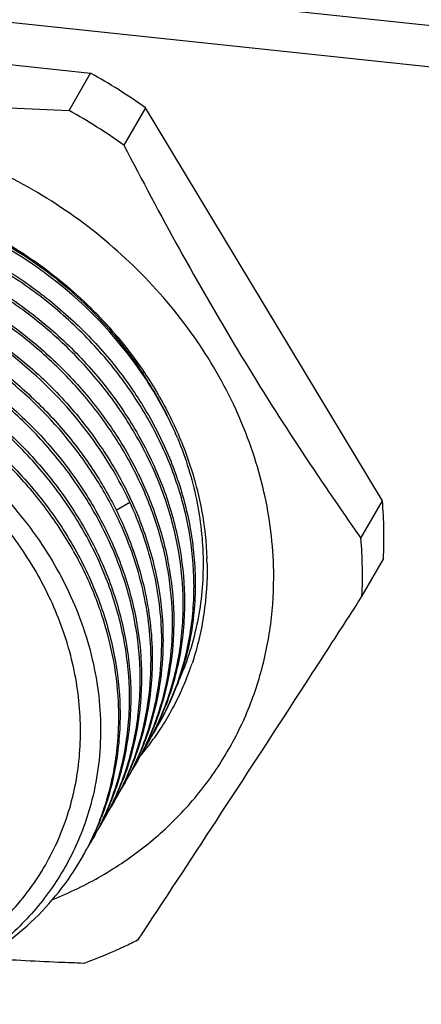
# Model space of a CAD drawing. Header units: millimetres. Extents: x -6552 to -4132, y 482 to 1483.
# Tile 40 of 80: x -5830 to -5816, y 976 to 1011. Entities that reach past the tile are written whole.
import ezdxf

# ---------------------------------------------------------------- set-up
doc = ezdxf.new("R2010")
doc.units = ezdxf.units.MM
doc.header["$LTSCALE"] = 16.335
doc.layers.get('0').update_dxf_attribs({"linetype": 'CONTINUOUS'})

msp = doc.modelspace()

# ---------------------------------------------------------------- linework, layer by layer
at = {"color": 7, "linetype": 'Continuous'}
for p, q in [((-6027.024, 1033.001), (-5689.694, 997.27)), ((-6026.768, 1031.5), (-5689.669, 995.793)), ((-5843.984, 1010.639), (-5827.576, 1008.901)), ((-5828.34, 1007.574), (-5827.576, 1008.901)), ((-5825.63, 1007.671), (-5826.394, 1006.344)), ((-5817.199, 993.709), (-5825.63, 1007.671)), ((-5826.672, 993.382), (-5826.184, 993.665)), ((-5817.964, 992.381), (-5817.199, 993.709)), ((-5817.164, 991.657), (-5817.928, 990.329)), ((-5823.957, 987.971), (-5823.97, 987.935)), ((-5823.957, 987.971), (-5823.969, 987.934)), ((-5819.792, 987.45), (-5820.125, 986.937)), ((-5827.532, 983.091), (-5827.543, 983.043)), ((-5827.528, 983.09), (-5827.54, 983.042))]:
    msp.add_line(p, q, dxfattribs=at)
for centre, radius, start, end in [((-5838.375, 989.662), 22.063, 54.7122, 60.6941), ((-5839.148, 988.321), 22.079, 54.7145, 60.6918), ((-5832.94, 992.406), 15.794, 0.9917, 4.7316), ((-5832.563, 992.41), 15.417, 357.1985, 0.9989), ((-5833.77, 991.075), 15.86, 0.9995, 4.7238), ((-5834.591, 991.275), 11.156, 0.9885, 2.0107), ((-5833.387, 991.084), 15.478, 357.2059, 0.9915), ((-5834.695, 990.682), 10.794, 1.2846, 1.6817), ((-5835.09, 990.017), 10.808, 1.2888, 1.6854), ((-5835.497, 989.351), 10.833, 1.2968, 1.6924), ((-5835.892, 988.687), 10.846, 1.2966, 1.693), ((-5836.247, 988.025), 10.818, 1.2921, 1.6883), ((-5833.6, 991.145), 10.152, 340.3685, 341.5599), ((-5836.646, 987.36), 10.835, 1.2975, 1.693), ((-5834.861, 989.311), 10.194, 350.6087, 351.2916), ((-5833.558, 991.13), 10.107, 336.0613, 340.0126), ((-5833.588, 991.141), 10.139, 340.011, 340.3683), ((-5837.021, 986.697), 10.829, 1.2954, 1.6911), ((-5835.243, 988.647), 10.194, 350.6084, 351.2917), ((-5833.693, 990.533), 9.776, 335.1107, 339.5323), ((-5833.641, 990.607), 9.768, 334.5875, 339.0163), ((-5833.491, 991.1), 10.034, 331.6157, 335.6962), ((-5833.522, 991.114), 10.068, 335.6946, 336.0586), ((-5834.074, 989.869), 9.776, 335.1107, 339.5323), ((-5837.315, 986.04), 10.74, 1.2673, 1.6671), ((-5834.023, 989.943), 9.768, 334.5875, 339.0164), ((-5833.635, 990.507), 9.713, 330.6068, 335.1087), ((-5833.585, 990.581), 9.706, 330.078, 334.5854), ((-5833.481, 991.096), 10.023, 327.1861, 331.6108), ((-5834.456, 989.205), 9.775, 335.1106, 339.5325), ((-5834.405, 989.28), 9.768, 334.5875, 339.0164), ((-5834.017, 989.843), 9.713, 330.6068, 335.1087), ((-5833.976, 989.922), 9.716, 331.9735, 334.5846), ((-5833.51, 991.115), 10.058, 322.8018, 326.6756), ((-5833.617, 990.497), 9.693, 327.9696, 330.0743), ((-5833.605, 990.49), 9.679, 330.0748, 330.6036), ((-5833.494, 991.104), 10.038, 326.6771, 327.1865), ((-5834.838, 988.541), 9.775, 335.1106, 339.5324), ((-5834.787, 988.616), 9.769, 334.5875, 339.0163), ((-5834.4, 989.179), 9.713, 330.6068, 335.1086), ((-5834.358, 989.258), 9.716, 331.9735, 334.5846), ((-5833.987, 989.826), 9.679, 330.0748, 330.6035), ((-5833.55, 991.146), 10.108, 320.0412, 321.8954), ((-5834, 989.834), 9.693, 327.9696, 330.0743), ((-5833.526, 991.127), 10.077, 321.8964, 322.297), ((-5833.523, 991.124), 10.074, 322.297, 322.8022), ((-5835.221, 987.878), 9.776, 335.1107, 339.5324), ((-5835.169, 987.952), 9.769, 334.5876, 339.0163), ((-5834.782, 988.515), 9.713, 330.6068, 335.1086), ((-5834.74, 988.594), 9.716, 331.9735, 334.5847), ((-5834.369, 989.163), 9.679, 330.0748, 330.6036), ((-5834.382, 989.17), 9.693, 327.9696, 330.0743), ((-5835.602, 987.214), 9.775, 335.1106, 339.5325), ((-5835.551, 987.288), 9.768, 334.5875, 339.0164), ((-5835.164, 987.852), 9.713, 330.6068, 335.1087), ((-5834.764, 988.506), 9.693, 327.9696, 330.0743), ((-5835.122, 987.93), 9.716, 331.9735, 334.5847), ((-5834.751, 988.499), 9.679, 330.0748, 330.6036), ((-5835.985, 986.55), 9.775, 335.1106, 339.5324), ((-5835.934, 986.625), 9.769, 334.5876, 339.0163), ((-5835.546, 987.188), 9.713, 330.6068, 335.1087), ((-5835.146, 987.842), 9.693, 327.9696, 330.0743), ((-5835.504, 987.266), 9.716, 331.9735, 334.5847), ((-5835.133, 987.835), 9.679, 330.0748, 330.6036), ((-5836.369, 985.887), 9.778, 335.1195, 339.5131), ((-5836.316, 985.961), 9.768, 334.5876, 339.0163), ((-5835.928, 986.524), 9.713, 330.6068, 335.1087), ((-5835.528, 987.179), 9.693, 327.9696, 330.0743), ((-5835.886, 986.603), 9.716, 331.9735, 334.5847), ((-5835.516, 987.171), 9.679, 330.0748, 330.6036), ((-5835.91, 986.515), 9.693, 327.9696, 330.0743), ((-5836.268, 985.939), 9.716, 331.9735, 334.5847), ((-5836.308, 985.859), 9.711, 332.7463, 335.1157), ((-5835.898, 986.508), 9.679, 330.0748, 330.6036), ((-5836.292, 985.851), 9.693, 330.6012, 332.154), ((-5836.287, 985.849), 9.688, 332.1542, 332.7453), ((-5836.296, 985.854), 9.698, 330.0732, 330.6012)]:
    msp.add_arc(centre, radius, start, end, dxfattribs=at)
for points, knots in [([(-5844.749, 1009.312), (-5843.431, 1009.073), (-5840.76, 1008.631), (-5836.693, 1008.117), (-5832.541, 1007.764), (-5829.746, 1007.625), (-5828.34, 1007.574)], [0, 0, 0, 0, 0.243299, 0.491667, 0.744409, 1, 1, 1, 1]), ([(-5821.067, 991.216), (-5821.084, 992.161), (-5821.325, 994.079), (-5822.265, 996.86), (-5823.75, 999.483), (-5825.72, 1001.85), (-5828.101, 1003.872), (-5830.802, 1005.475), (-5833.722, 1006.597), (-5836.751, 1007.197), (-5839.777, 1007.25), (-5842.682, 1006.752), (-5844.93, 1005.883), (-5846.551, 1004.937), (-5847.663, 1004.115), (-5848.669, 1003.185), (-5849.557, 1002.154), (-5850.319, 1001.033), (-5850.948, 999.833), (-5851.439, 998.566), (-5851.785, 997.244), (-5851.983, 995.88), (-5852.016, 994.957), (-5852.008, 994.494)], [0, 0, 0, 0, 0.060605, 0.123018, 0.187216, 0.252909, 0.319607, 0.386689, 0.45349, 0.519377, 0.583835, 0.64654, 0.707417, 0.737268, 0.766766, 0.795978, 0.824986, 0.853883, 0.882765, 0.911728, 0.940865, 0.970271, 1, 1, 1, 1]), ([(-5826.394, 1006.344), (-5825.752, 1005.102), (-5824.448, 1002.651), (-5822.386, 999.078), (-5820.229, 995.657), (-5818.723, 993.457), (-5817.964, 992.381)], [0, 0, 0, 0, 0.25687, 0.510082, 0.758003, 1, 1, 1, 1]), ([(-5833.751, 1004.291), (-5832.931, 1004.029), (-5831.332, 1003.364), (-5829.497, 1002.219), (-5828.16, 1001.133), (-5826.932, 999.954), (-5826.128, 998.959), (-5825.658, 998.259)], [0, 0, 0, 0, 0.25126, 0.503192, 0.628772, 0.753642, 1, 1, 1, 1]), ([(-5847.721, 1000.052), (-5847.351, 1000.514), (-5846.525, 1001.38), (-5845.074, 1002.459), (-5843.437, 1003.299), (-5841.958, 1003.784), (-5840.724, 1004.04), (-5839.447, 1004.207), (-5837.811, 1004.242), (-5835.839, 1004.01), (-5833.892, 1003.509), (-5832.014, 1002.752), (-5830.247, 1001.757), (-5828.63, 1000.545), (-5827.201, 999.146), (-5825.99, 997.59), (-5825.027, 995.912), (-5824.332, 994.152), (-5824.056, 992.934), (-5823.969, 992.326)], [0, 0, 0, 0, 0.057571, 0.115893, 0.175288, 0.23594, 0.266786, 0.29796, 0.361202, 0.425539, 0.490703, 0.556362, 0.622139, 0.687642, 0.752497, 0.816372, 0.879004, 0.940227, 1, 1, 1, 1]), ([(-5823.905, 990.999), (-5823.923, 991.627), (-5824.072, 992.898), (-5824.608, 994.763), (-5825.448, 996.565), (-5826.568, 998.258), (-5827.942, 999.802), (-5829.536, 1001.159), (-5831.312, 1002.295), (-5833.225, 1003.182), (-5835.231, 1003.799), (-5837.279, 1004.129), (-5838.989, 1004.157), (-5840.329, 1004.029), (-5841.628, 1003.805), (-5843.186, 1003.345), (-5844.635, 1002.645), (-5845.692, 1001.954), (-5846.669, 1001.188), (-5847.321, 1000.521), (-5847.71, 1000.044)], [0, 0, 0, 0, 0.058961, 0.119398, 0.18135, 0.244709, 0.309247, 0.374639, 0.440497, 0.506401, 0.571931, 0.636707, 0.700415, 0.731819, 0.762884, 0.823929, 0.883642, 0.913078, 0.942261, 1, 1, 1, 1]), ([(-5825.731, 998.21), (-5826.673, 999.597), (-5829.089, 1002.068), (-5832.171, 1003.621), (-5833.799, 1004.127)], [0, 0, 0, 0, 0.495832, 1, 1, 1, 1]), ([(-5833.777, 1004.212), (-5832.941, 1003.953), (-5831.31, 1003.291), (-5829.813, 1002.364), (-5829.111, 1001.841)], [0, 0, 0, 0, 0.499746, 1, 1, 1, 1]), ([(-5833.756, 1004.274), (-5832.923, 1004.004), (-5831.297, 1003.319), (-5829.809, 1002.373), (-5829.111, 1001.841)], [0, 0, 0, 0, 0.499702, 1, 1, 1, 1]), ([(-5847.796, 999.754), (-5847.394, 1000.212), (-5846.497, 1001.065), (-5844.939, 1002.101), (-5843.198, 1002.877), (-5841.316, 1003.377), (-5839.34, 1003.59), (-5837.315, 1003.511), (-5835.292, 1003.144), (-5833.317, 1002.498), (-5831.438, 1001.59), (-5829.699, 1000.44), (-5828.142, 999.078), (-5826.803, 997.536), (-5825.716, 995.851), (-5824.905, 994.063), (-5824.391, 992.216), (-5824.255, 990.959), (-5824.24, 990.338)], [0, 0, 0, 0, 0.057828, 0.11655, 0.176451, 0.237688, 0.300282, 0.364118, 0.428971, 0.494522, 0.560391, 0.626167, 0.69144, 0.755836, 0.819043, 0.880846, 0.941151, 1, 1, 1, 1]), ([(-5824.287, 990.335), (-5824.305, 990.953), (-5824.449, 992.203), (-5824.97, 994.039), (-5825.783, 995.815), (-5826.871, 997.488), (-5828.206, 999.019), (-5829.756, 1000.372), (-5831.486, 1001.514), (-5833.355, 1002.418), (-5835.318, 1003.062), (-5837.33, 1003.43), (-5839.344, 1003.513), (-5841.311, 1003.309), (-5843.185, 1002.819), (-5844.922, 1002.056), (-5846.479, 1001.036), (-5847.378, 1000.194), (-5847.783, 999.742)], [0, 0, 0, 0, 0.058879, 0.119207, 0.181025, 0.244233, 0.308618, 0.373872, 0.439622, 0.505463, 0.57099, 0.635826, 0.699657, 0.762254, 0.823505, 0.883425, 0.942164, 1, 1, 1, 1]), ([(-5847.163, 1000.096), (-5846.718, 1000.48), (-5845.755, 1001.18), (-5844.147, 1001.992), (-5842.398, 1002.559), (-5840.549, 1002.869), (-5838.638, 1002.916), (-5836.054, 1002.626), (-5832.896, 1001.618), (-5830.087, 999.846), (-5828.178, 998.049), (-5826.955, 996.549), (-5825.964, 994.927), (-5825.227, 993.217), (-5824.761, 991.458), (-5824.636, 990.264), (-5824.623, 989.674)], [0, 0, 0, 0, 0.058278, 0.117613, 0.178183, 0.240047, 0.303149, 0.367326, 0.497568, 0.628404, 0.693259, 0.757202, 0.819971, 0.881387, 0.941383, 1, 1, 1, 1]), ([(-5824.669, 989.671), (-5824.686, 990.259), (-5824.818, 991.446), (-5825.291, 993.194), (-5826.032, 994.892), (-5827.022, 996.503), (-5828.242, 997.992), (-5830.143, 999.776), (-5832.936, 1001.536), (-5836.075, 1002.543), (-5838.644, 1002.836), (-5840.545, 1002.795), (-5842.387, 1002.495), (-5844.129, 1001.94), (-5845.734, 1001.141), (-5846.698, 1000.452), (-5847.143, 1000.074)], [0, 0, 0, 0, 0.058648, 0.118665, 0.180095, 0.242866, 0.3068, 0.371636, 0.50242, 0.632619, 0.696785, 0.759887, 0.821761, 0.882348, 0.941704, 1, 1, 1, 1]), ([(-5848.867, 998.061), (-5848.48, 998.544), (-5847.831, 999.22), (-5846.854, 999.997), (-5845.797, 1000.698), (-5844.345, 1001.409), (-5842.781, 1001.879), (-5841.477, 1002.109), (-5840.131, 1002.243), (-5838.411, 1002.218), (-5836.351, 1001.89), (-5834.335, 1001.272), (-5832.41, 1000.38), (-5830.626, 999.237), (-5829.025, 997.871), (-5827.647, 996.315), (-5826.526, 994.61), (-5825.69, 992.796), (-5825.16, 990.919), (-5825.019, 989.641), (-5825.005, 989.01)], [0, 0, 0, 0, 0.057735, 0.086911, 0.116339, 0.176033, 0.237064, 0.268125, 0.299527, 0.36324, 0.428031, 0.493585, 0.559515, 0.625399, 0.690812, 0.755361, 0.818718, 0.880656, 0.94107, 1, 1, 1, 1]), ([(-5826.184, 993.665), (-5826.662, 994.692), (-5827.91, 996.657), (-5830.439, 999.094), (-5833.491, 1000.918), (-5836.317, 1001.827), (-5838.63, 1002.14), (-5840.35, 1002.163), (-5842.032, 1001.975), (-5843.646, 1001.578), (-5845.164, 1000.979), (-5846.559, 1000.186), (-5847.806, 999.215), (-5848.528, 998.455), (-5848.855, 998.053)], [0, 0, 0, 0, 0.125277, 0.254282, 0.384998, 0.51507, 0.579283, 0.642578, 0.704804, 0.765882, 0.825812, 0.884683, 0.942662, 1, 1, 1, 1]), ([(-5829.111, 1001.841), (-5828.445, 1001.333), (-5827.204, 1000.218), (-5826.166, 998.91), (-5825.713, 998.223)], [0, 0, 0, 0, 0.504214, 1, 1, 1, 1]), ([(-5849.248, 997.398), (-5848.923, 997.804), (-5848.206, 998.572), (-5846.963, 999.556), (-5845.569, 1000.36), (-5844.051, 1000.971), (-5842.434, 1001.378), (-5840.748, 1001.574), (-5839.023, 1001.558), (-5837.288, 1001.329), (-5835.573, 1000.893), (-5833.357, 1000.046), (-5831.299, 998.822), (-5829.505, 997.282), (-5828.318, 995.994), (-5827.308, 994.593), (-5826.76, 993.59), (-5826.522, 993.078)], [0, 0, 0, 0, 0.057289, 0.115208, 0.17401, 0.233868, 0.294875, 0.357037, 0.420275, 0.484439, 0.54932, 0.614658, 0.745328, 0.810278, 0.874521, 0.937827, 1, 1, 1, 1]), ([(-5826.588, 993.048), (-5826.827, 993.556), (-5827.376, 994.552), (-5828.728, 996.417), (-5830.855, 998.455), (-5833.906, 1000.268), (-5837.271, 1001.344), (-5840.178, 1001.564), (-5842.431, 1001.308), (-5844.041, 1000.91), (-5845.555, 1000.311), (-5846.947, 999.519), (-5848.191, 998.549), (-5848.911, 997.79), (-5849.238, 997.389)], [0, 0, 0, 0, 0.06223, 0.125577, 0.254614, 0.385332, 0.515384, 0.64263, 0.704841, 0.765906, 0.825826, 0.88469, 0.942663, 1, 1, 1, 1]), ([(-5849.631, 996.734), (-5849.245, 997.217), (-5848.595, 997.893), (-5847.619, 998.669), (-5846.561, 999.37), (-5845.109, 1000.082), (-5843.545, 1000.551), (-5842.241, 1000.782), (-5840.895, 1000.915), (-5839.175, 1000.891), (-5837.116, 1000.562), (-5835.099, 999.944), (-5833.174, 999.053), (-5831.39, 997.909), (-5829.789, 996.543), (-5828.411, 994.988), (-5827.29, 993.282), (-5826.454, 991.468), (-5825.924, 989.592), (-5825.783, 988.314), (-5825.769, 987.683)], [0, 0, 0, 0, 0.057734, 0.086911, 0.116339, 0.176033, 0.237063, 0.268125, 0.299527, 0.36324, 0.428031, 0.493585, 0.559515, 0.625399, 0.690812, 0.75536, 0.818718, 0.880656, 0.941069, 1, 1, 1, 1]), ([(-5825.815, 987.68), (-5825.834, 988.308), (-5825.982, 989.579), (-5826.519, 991.444), (-5827.358, 993.246), (-5828.478, 994.939), (-5829.853, 996.484), (-5831.447, 997.84), (-5833.222, 998.976), (-5835.136, 999.864), (-5837.141, 1000.48), (-5839.189, 1000.81), (-5840.9, 1000.839), (-5842.24, 1000.711), (-5843.538, 1000.486), (-5845.097, 1000.026), (-5846.545, 999.326), (-5847.603, 998.635), (-5848.579, 997.869), (-5849.231, 997.202), (-5849.62, 996.725)], [0, 0, 0, 0, 0.058962, 0.119399, 0.18135, 0.244709, 0.309247, 0.37464, 0.440498, 0.506401, 0.571932, 0.636708, 0.700416, 0.731819, 0.762885, 0.82393, 0.883642, 0.913079, 0.942262, 1, 1, 1, 1]), ([(-5850.013, 996.07), (-5849.627, 996.553), (-5848.977, 997.229), (-5848.001, 998.005), (-5846.943, 998.706), (-5845.491, 999.418), (-5843.927, 999.888), (-5842.623, 1000.118), (-5841.277, 1000.251), (-5839.557, 1000.227), (-5837.498, 999.899), (-5835.481, 999.281), (-5833.557, 998.389), (-5831.772, 997.245), (-5830.171, 995.879), (-5828.793, 994.324), (-5827.672, 992.619), (-5826.836, 990.805), (-5826.306, 988.928), (-5826.165, 987.65), (-5826.151, 987.019)], [0, 0, 0, 0, 0.057735, 0.086911, 0.11634, 0.176033, 0.237064, 0.268125, 0.299527, 0.36324, 0.428032, 0.493585, 0.559515, 0.625399, 0.690812, 0.755361, 0.818718, 0.880656, 0.94107, 1, 1, 1, 1]), ([(-5826.197, 987.016), (-5826.216, 987.644), (-5826.364, 988.915), (-5826.901, 990.781), (-5827.74, 992.582), (-5828.86, 994.276), (-5830.235, 995.82), (-5831.829, 997.176), (-5833.604, 998.312), (-5835.518, 999.2), (-5837.523, 999.816), (-5839.571, 1000.146), (-5841.282, 1000.175), (-5842.622, 1000.047), (-5843.92, 999.822), (-5845.479, 999.362), (-5846.927, 998.662), (-5847.985, 997.972), (-5848.961, 997.206), (-5849.614, 996.539), (-5850.002, 996.061)], [0, 0, 0, 0, 0.058962, 0.119399, 0.18135, 0.244709, 0.309247, 0.37464, 0.440498, 0.506401, 0.571932, 0.636708, 0.700416, 0.731819, 0.762885, 0.82393, 0.883642, 0.913079, 0.942262, 1, 1, 1, 1]), ([(-5826.579, 986.353), (-5826.596, 986.912), (-5826.717, 988.042), (-5827.149, 989.708), (-5827.824, 991.333), (-5828.729, 992.883), (-5829.845, 994.329), (-5831.152, 995.642), (-5832.624, 996.796), (-5834.232, 997.77), (-5835.945, 998.543), (-5837.73, 999.1), (-5839.552, 999.431), (-5841.377, 999.528), (-5843.169, 999.388), (-5844.893, 999.014), (-5846.515, 998.412), (-5847.516, 997.86), (-5847.988, 997.551)], [0, 0, 0, 0, 0.058382, 0.118059, 0.179079, 0.241388, 0.304839, 0.369211, 0.434223, 0.49956, 0.564889, 0.62988, 0.694232, 0.757688, 0.820057, 0.881225, 0.941181, 1, 1, 1, 1]), ([(-5840.025, 998.524), (-5839.068, 998.435), (-5837.156, 998.054), (-5834.456, 996.924), (-5832.023, 995.291), (-5829.983, 993.238), (-5828.683, 991.244), (-5827.937, 989.548), (-5827.532, 988.253), (-5827.284, 986.942), (-5827.196, 985.633), (-5827.268, 984.343), (-5827.424, 983.501), (-5827.528, 983.09)], [0, 0, 0, 0, 0.128876, 0.259534, 0.390278, 0.519376, 0.645367, 0.706976, 0.767522, 0.827012, 0.885505, 0.943113, 1, 1, 1, 1]), ([(-5835.829, 998.552), (-5835.173, 998.298), (-5833.893, 997.7), (-5832.119, 996.555), (-5830.527, 995.19), (-5829.158, 993.637), (-5828.044, 991.936), (-5827.213, 990.128), (-5826.687, 988.257), (-5826.547, 986.984), (-5826.533, 986.355)], [0, 0, 0, 0, 0.130217, 0.260322, 0.389482, 0.51693, 0.642025, 0.764323, 0.883621, 1, 1, 1, 1]), ([(-5839.25, 975.88), (-5838.487, 975.828), (-5836.969, 975.857), (-5834.773, 976.316), (-5832.764, 977.177), (-5831.021, 978.408), (-5829.612, 979.966), (-5828.593, 981.791), (-5828.005, 983.811), (-5827.868, 985.946), (-5828.185, 988.114), (-5828.94, 990.235), (-5830.104, 992.23), (-5831.631, 994.027), (-5833.465, 995.561), (-5835.538, 996.776), (-5837.774, 997.627), (-5839.335, 997.934), (-5840.116, 998.017)], [0, 0, 0, 0, 0.0642, 0.126619, 0.187252, 0.246351, 0.304424, 0.362165, 0.420324, 0.479578, 0.54041, 0.603042, 0.667423, 0.733254, 0.800049, 0.867201, 0.934054, 1, 1, 1, 1]), ([(-5824.479, 995.922), (-5824.563, 996.12), (-5824.924, 996.912), (-5825.363, 997.668), (-5825.731, 998.21)], [0, 0, 0, 0, 0.247214, 1, 1, 1, 1]), ([(-5824.479, 995.922), (-5824.562, 996.121), (-5824.916, 996.917), (-5825.349, 997.677), (-5825.713, 998.223)], [0, 0, 0, 0, 0.247469, 1, 1, 1, 1]), ([(-5825.658, 998.259), (-5825.322, 997.757), (-5824.717, 996.719), (-5824.032, 995.072), (-5823.589, 993.382), (-5823.462, 992.235), (-5823.442, 991.666)], [0, 0, 0, 0, 0.25762, 0.510265, 0.75767, 1, 1, 1, 1]), ([(-5824.479, 995.922), (-5824.193, 995.224), (-5823.75, 993.796), (-5823.583, 992.307), (-5823.576, 991.574)], [0, 0, 0, 0, 0.507027, 1, 1, 1, 1]), ([(-5825.051, 989.008), (-5825.074, 989.798), (-5825.298, 991.401), (-5825.84, 992.925), (-5826.184, 993.665)], [0, 0, 0, 0, 0.492184, 1, 1, 1, 1]), ([(-5825.433, 988.344), (-5825.457, 989.142), (-5825.684, 990.763), (-5826.238, 992.302), (-5826.588, 993.048)], [0, 0, 0, 0, 0.492123, 1, 1, 1, 1]), ([(-5826.522, 993.078), (-5826.172, 992.327), (-5825.624, 990.779), (-5825.405, 989.149), (-5825.387, 988.346)], [0, 0, 0, 0, 0.507941, 1, 1, 1, 1]), ([(-5823.969, 992.326), (-5823.953, 992.216), (-5823.896, 991.776), (-5823.866, 991.333), (-5823.858, 991.001)], [0, 0, 0, 0, 0.25171, 1, 1, 1, 1]), ([(-5823.576, 991.574), (-5823.57, 990.851), (-5823.669, 989.764), (-5824.026, 988.371), (-5824.276, 987.703), (-5824.419, 987.378)], [0, 0, 0, 0, 0.50395, 0.752742, 1, 1, 1, 1]), ([(-5823.436, 991.467), (-5823.426, 990.872), (-5823.501, 989.685), (-5823.774, 988.528), (-5823.957, 987.971)], [0, 0, 0, 0, 0.50384, 1, 1, 1, 1]), ([(-5828.916, 979.556), (-5828.321, 979.794), (-5827.172, 980.349), (-5825.601, 981.413), (-5824.225, 982.685), (-5823.071, 984.141), (-5822.159, 985.753), (-5821.507, 987.494), (-5821.125, 989.33), (-5821.057, 990.586), (-5821.067, 991.216)], [0, 0, 0, 0, 0.128439, 0.254643, 0.379112, 0.502491, 0.625524, 0.748976, 0.873597, 1, 1, 1, 1]), ([(-5823.858, 991.001), (-5823.843, 990.335), (-5823.936, 989.007), (-5824.286, 987.721), (-5824.521, 987.109)], [0, 0, 0, 0, 0.504379, 1, 1, 1, 1]), ([(-5824.534, 987.114), (-5824.31, 987.715), (-5823.976, 988.974), (-5823.888, 990.272), (-5823.903, 990.924)], [0, 0, 0, 0, 0.495677, 1, 1, 1, 1]), ([(-5824.24, 990.338), (-5824.225, 989.671), (-5824.318, 988.343), (-5824.668, 987.057), (-5824.903, 986.445)], [0, 0, 0, 0, 0.504383, 1, 1, 1, 1]), ([(-5817.928, 990.329), (-5818.085, 990.087), (-5818.706, 989.127), (-5819.327, 988.167), (-5819.792, 987.45)], [0, 0, 0, 0, 0.252323, 1, 1, 1, 1]), ([(-5824.916, 986.451), (-5824.692, 987.051), (-5824.358, 988.31), (-5824.27, 989.608), (-5824.285, 990.26)], [0, 0, 0, 0, 0.495676, 1, 1, 1, 1]), ([(-5824.784, 987.767), (-5824.761, 987.917), (-5824.682, 988.524), (-5824.657, 989.137), (-5824.667, 989.596)], [0, 0, 0, 0, 0.248423, 1, 1, 1, 1]), ([(-5824.623, 989.674), (-5824.619, 989.503), (-5824.619, 988.823), (-5824.686, 988.142), (-5824.773, 987.641)], [0, 0, 0, 0, 0.252058, 1, 1, 1, 1]), ([(-5825.166, 987.103), (-5825.143, 987.253), (-5825.064, 987.86), (-5825.039, 988.473), (-5825.049, 988.933)], [0, 0, 0, 0, 0.248423, 1, 1, 1, 1]), ([(-5825.005, 989.01), (-5825.001, 988.839), (-5825.002, 988.159), (-5825.068, 987.479), (-5825.155, 986.978)], [0, 0, 0, 0, 0.252095, 1, 1, 1, 1]), ([(-5826.062, 984.459), (-5825.838, 985.06), (-5825.505, 986.319), (-5825.417, 987.617), (-5825.431, 988.269)], [0, 0, 0, 0, 0.495675, 1, 1, 1, 1]), ([(-5825.387, 988.346), (-5825.372, 987.68), (-5825.464, 986.352), (-5825.814, 985.066), (-5826.049, 984.454)], [0, 0, 0, 0, 0.504378, 1, 1, 1, 1]), ([(-5826.444, 983.795), (-5826.22, 984.396), (-5825.887, 985.655), (-5825.799, 986.953), (-5825.813, 987.605)], [0, 0, 0, 0, 0.495673, 1, 1, 1, 1]), ([(-5825.769, 987.683), (-5825.754, 987.016), (-5825.846, 985.688), (-5826.196, 984.402), (-5826.431, 983.79)], [0, 0, 0, 0, 0.50438, 1, 1, 1, 1]), ([(-5825.298, 985.787), (-5825.242, 985.937), (-5825.032, 986.544), (-5824.882, 987.171), (-5824.803, 987.647)], [0, 0, 0, 0, 0.248962, 1, 1, 1, 1]), ([(-5824.773, 987.641), (-5824.801, 987.482), (-5824.926, 986.851), (-5825.112, 986.231), (-5825.285, 985.782)], [0, 0, 0, 0, 0.251454, 1, 1, 1, 1]), ([(-5826.826, 983.132), (-5826.602, 983.732), (-5826.269, 984.991), (-5826.181, 986.289), (-5826.195, 986.941)], [0, 0, 0, 0, 0.495674, 1, 1, 1, 1]), ([(-5826.151, 987.019), (-5826.136, 986.352), (-5826.228, 985.024), (-5826.578, 983.739), (-5826.813, 983.127)], [0, 0, 0, 0, 0.504378, 1, 1, 1, 1]), ([(-5820.125, 986.937), (-5821.119, 985.406), (-5823.04, 982.457), (-5824.974, 979.518), (-5825.907, 978.105)], [0, 0, 0, 0, 0.518845, 1, 1, 1, 1]), ([(-5825.68, 985.123), (-5825.624, 985.273), (-5825.414, 985.88), (-5825.264, 986.507), (-5825.185, 986.983)], [0, 0, 0, 0, 0.248962, 1, 1, 1, 1]), ([(-5825.155, 986.978), (-5825.183, 986.818), (-5825.308, 986.187), (-5825.494, 985.568), (-5825.667, 985.118)], [0, 0, 0, 0, 0.251447, 1, 1, 1, 1]), ([(-5827.21, 982.465), (-5826.985, 983.066), (-5826.651, 984.325), (-5826.563, 985.625), (-5826.577, 986.278)], [0, 0, 0, 0, 0.495681, 1, 1, 1, 1]), ([(-5826.533, 986.355), (-5826.518, 985.688), (-5826.611, 984.36), (-5826.96, 983.075), (-5827.195, 982.463)], [0, 0, 0, 0, 0.504379, 1, 1, 1, 1]), ([(-5827.54, 983.042), (-5827.701, 982.421), (-5828.146, 981.209), (-5829.165, 979.561), (-5830.502, 978.141), (-5831.567, 977.382), (-5832.132, 977.053)], [0, 0, 0, 0, 0.248797, 0.496687, 0.7463, 1, 1, 1, 1]), ([(-5832.131, 977.052), (-5831.685, 977.277), (-5830.83, 977.785), (-5829.676, 978.715), (-5828.68, 979.791), (-5828.133, 980.597), (-5827.891, 981.015)], [0, 0, 0, 0, 0.254696, 0.505477, 0.753465, 1, 1, 1, 1]), ([(-5825.907, 978.105), (-5826.06, 978.027), (-5826.684, 977.722), (-5827.327, 977.458), (-5827.818, 977.283)], [0, 0, 0, 0, 0.248423, 1, 1, 1, 1]), ([(-5827.818, 977.283), (-5828.117, 977.294), (-5829.313, 977.341), (-5830.508, 977.402), (-5831.403, 977.458)], [0, 0, 0, 0, 0.250571, 1, 1, 1, 1])]:
    msp.add_open_spline(points, degree=3, knots=knots, dxfattribs=at)

doc.saveas('drawing.dxf')
